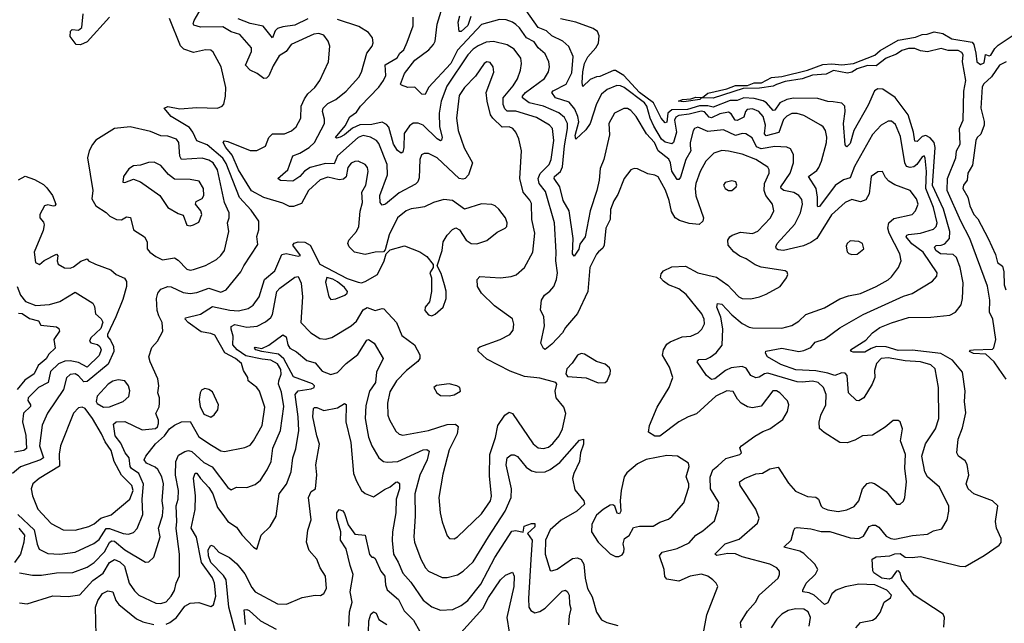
# Model space of a CAD drawing. Extents: x 1468344 to 1613994, y 525695 to 643861.
# Tile 204 of 256: x 1535711 to 1541453, y 578371 to 581890. Entities that reach past the tile are written whole.
import ezdxf

# ---------------------------------------------------------------- set-up
doc = ezdxf.new("R2010")
doc.units = 0

msp = doc.modelspace()

# ---------------------------------------------------------------- linework, layer by layer
at = {"layer": '0CON10XD'}
for points in [[(1538036.8, 580793.2), (1537995, 580787.5), (1537966, 580775), (1537913.8, 580735), (1537866.7, 580635), (1537842.3, 580547.7), (1537833.8, 580536.2), (1537785, 580534.4), (1537725, 580521.8), (1537662.9, 580535), (1537632.5, 580565), (1537625.6, 580585), (1537631.5, 580605), (1537675.2, 580654.8), (1537689.5, 580685), (1537696, 580774), (1537709.8, 580825), (1537706, 580885), (1537730.7, 580925), (1537743.1, 581005), (1537738.8, 581028.8), (1537725, 581046.5), (1537685, 581064.4), (1537665, 581063.1), (1537645, 581053.1), (1537625, 581029.2), (1537615.6, 580974.4), (1537599.8, 580960.2), (1537575, 580957.4), (1537508.1, 580971.9), (1537462.8, 580957.2), (1537394.6, 580895), (1537355, 580818.5), (1537308.3, 580801.7), (1537285, 580801.1), (1537245, 580819.6), (1537135, 580853.8), (1537062.2, 580892.2), (1536986.6, 581015), (1536950.9, 581100.9), (1536912.9, 581145), (1536897.5, 581175), (1536905, 581184), (1536925, 581180), (1537055, 581127.1), (1537095, 581126.9), (1537145, 581152.5), (1537165, 581202.9), (1537185, 581223.8), (1537256, 581224), (1537297, 581243), (1537324.4, 581265), (1537350, 581315), (1537352.5, 581385), (1537371.3, 581428.7), (1537391.5, 581458.5), (1537433.1, 581495), (1537461.9, 581535), (1537511.4, 581645), (1537520, 581735), (1537510, 581765), (1537485, 581800), (1537455, 581809.6), (1537426.2, 581805), (1537295, 581746.2), (1537265, 581705.5), (1537225, 581680), (1537189.7, 581620.3), (1537165, 581562.9), (1537151.4, 581548.6), (1537135, 581546.7), (1537097, 581577), (1537055, 581595.4), (1537027.9, 581625), (1537063.8, 581705), (1537062.5, 581725), (1536995, 581804.6), (1536945, 581819.2), (1536895, 581848.7), (1536765, 581845.9), (1536727.6, 581857.6), (1536723.6, 581865), (1536728, 581885), (1536768.9, 581955)], [(1540282.2, 580572.2), (1540165, 580543.7), (1540135, 580548.8), (1540124.4, 580555), (1540121.5, 580565), (1540128.5, 580585), (1540231.5, 580698.5), (1540263.9, 580765), (1540276.3, 580815), (1540272.6, 580842.6), (1540255.7, 580865.7), (1540225, 580881.8), (1540166.9, 580895), (1540152.3, 580905), (1540149.6, 580915), (1540204.7, 580995), (1540223.1, 581055), (1540223.8, 581103.8), (1540206.8, 581136.8), (1540185, 581146.4), (1540115, 581150.8), (1540035, 581136.7), (1540008.6, 581148.6), (1539981.9, 581201.9), (1539946, 581225), (1539925, 581227.5), (1539885, 581215.2), (1539815, 581247.1), (1539725, 581237.7), (1539665, 581264.4), (1539646, 581255), (1539638, 581242), (1539620.3, 581175), (1539621.9, 581155), (1539626.1, 581125), (1539596.8, 581075), (1539565, 580972.5), (1539555, 580958.9), (1539545, 580958.9), (1539515, 581006.5), (1539507.3, 581055), (1539496.7, 581076.7), (1539434.9, 581124.9), (1539413.7, 581175), (1539366.1, 581225), (1539305.4, 581325), (1539275, 581360.8), (1539255, 581372.9), (1539235, 581371.9), (1539180.6, 581345), (1539147.9, 581285), (1539150.8, 581219.2), (1539118.4, 581075), (1539096.9, 581023.1), (1539091.4, 580955), (1539077.2, 580895), (1539038.9, 580775), (1539008.1, 580625), (1538978.3, 580581.7), (1538972.5, 580552.5), (1538945, 580511.2), (1538935.5, 580525.5), (1538938.2, 580615), (1538915.8, 580775), (1538880, 580835), (1538862.1, 580915), (1538828.1, 580965), (1538830.3, 580975), (1538865.3, 581005), (1538877.5, 581032.5), (1538888.6, 581155), (1538906.6, 581255), (1538905.2, 581285.2), (1538889.1, 581319.1), (1538855, 581347.5), (1538765, 581385.6), (1538682.7, 581405), (1538643.7, 581433.7), (1538644.3, 581445), (1538660.8, 581465), (1538772.4, 581547.6), (1538794.7, 581585.3), (1538800.9, 581615), (1538796.4, 581645), (1538775, 581691.1), (1538735.8, 581725.8), (1538711.5, 581761.5), (1538667.1, 581785), (1538625, 581843.1), (1538605, 581861.2), (1538585, 581875.4), (1538548.5, 581888.5), (1538509.8, 581890.2), (1538405, 581861.6), (1538265, 581713), (1538225.5, 581635), (1538095.5, 581495), (1538075.3, 581454.7), (1538056.1, 581456.1), (1538015, 581495.7), (1537975, 581495.3), (1537937.5, 581507.5), (1537932.2, 581515), (1537955, 581575.6), (1538015, 581654.5), (1538098.2, 581715), (1538124.6, 581745), (1538133.9, 581765), (1538146.8, 581863.2), (1538177.7, 581965)], [(1535710.3, 578489.7), (1535755, 578485.5), (1535905, 578530.8), (1535993, 578527), (1536062.8, 578537.2), (1536138.7, 578621.3), (1536197.4, 578662.6), (1536235, 578725.3), (1536265, 578743.3), (1536295, 578730), (1536322.4, 578705), (1536349.1, 578605), (1536380.1, 578560.1), (1536406.5, 578535), (1536505, 578488.1), (1536535, 578487), (1536565, 578495.9), (1536595, 578529.1), (1536615, 578563.1), (1536623.2, 578605), (1536642.8, 578647.2), (1536643.6, 578773.6), (1536623.1, 578923.1), (1536627.7, 578965), (1536624.6, 579055.4), (1536635.4, 579095), (1536636.7, 579145), (1536620.2, 579235), (1536621, 579315), (1536637.8, 579352.2), (1536675, 579372.5), (1536695, 579377.7), (1536715, 579373.5), (1536785, 579308.8), (1536833, 579283), (1536925, 579162.5), (1536945, 579148.6), (1536975, 579164.2), (1537035, 579163.3), (1537085, 579180), (1537115, 579205.7), (1537155.4, 579265), (1537177.3, 579315), (1537188, 579392), (1537231.6, 579495), (1537251.2, 579635), (1537238.6, 579718.6), (1537221.5, 579765), (1537221.8, 579785), (1537236.4, 579823.6), (1537235, 579850), (1537215, 579883.8), (1537175.9, 579905.9), (1537125, 579910.6), (1537031, 579931), (1536978.7, 579965), (1536954, 579995), (1536957, 580045), (1536944.3, 580085), (1536945, 580102), (1536966.8, 580113.2), (1537035, 580097.4), (1537095.8, 580104.2), (1537145, 580128.8), (1537175.2, 580154.8), (1537185, 580171.4), (1537210, 580305), (1537227.9, 580325), (1537315, 580389.4), (1537335, 580392.5), (1537352.1, 580355), (1537361.1, 580275), (1537351.1, 580125), (1537409.4, 580065), (1537461.9, 580031.9), (1537495, 580026.7), (1537531.8, 580038.2), (1537644.4, 580105), (1537675, 580132.9), (1537715, 580197.7), (1537737.1, 580212.9), (1537785, 580194.5), (1537825, 580206), (1537835, 580203.6), (1537907.9, 580125), (1537939.5, 580049.5), (1538014.6, 579995), (1538045.3, 579935.3), (1538044, 579915), (1538033, 579897), (1537967.5, 579845), (1537909.5, 579785), (1537870.1, 579719.9), (1537855.4, 579655), (1537858.8, 579585), (1537866.9, 579556.9), (1537905, 579491.4), (1537924, 579474), (1537945, 579468.5), (1538095, 579494.2), (1538205, 579530), (1538251.9, 579531.9), (1538268.7, 579518.7), (1538261.8, 579475), (1538215, 579382), (1538179.1, 579240.9), (1538154.6, 579105.4), (1538163.6, 579015), (1538175, 578963.3), (1538205, 578881.2), (1538217.5, 578865), (1538245, 578864.3), (1538264, 578875), (1538405, 579008.8), (1538457.3, 579085), (1538463, 579113), (1538451.2, 579231.2), (1538452.7, 579355), (1538486.7, 579455), (1538499.5, 579525), (1538540, 579585), (1538565, 579602.5), (1538585, 579593.5), (1538705, 579416.9), (1538735, 579393.5), (1538765, 579390), (1538795, 579398.5), (1538821.1, 579418.9), (1538856.4, 579463.6), (1538877.3, 579505), (1538897.1, 579595), (1538885, 579630.6), (1538839.2, 579685), (1538833.8, 579725), (1538843.3, 579765), (1538837.5, 579775), (1538745, 579800), (1538655, 579810.9), (1538570.9, 579840.9), (1538435, 579910.5), (1538385, 579957.5), (1538385.7, 579974.3), (1538395, 579982.5), (1538513.3, 580025), (1538569.2, 580055), (1538589.4, 580080.6), (1538592.7, 580115), (1538585.3, 580145.3), (1538481, 580221), (1538403.9, 580295), (1538381.2, 580335), (1538379.2, 580375), (1538395, 580392.1), (1538515, 580384.6), (1538577.3, 580392.7), (1538606.7, 580403.3), (1538655.6, 580445), (1538704.5, 580535), (1538714.6, 580645), (1538698.6, 580725), (1538695, 580818.8), (1538687.1, 580837.1), (1538647.3, 580885), (1538627.5, 580965), (1538637.1, 581125), (1538622.1, 581195), (1538604.7, 581234.7), (1538586.3, 581256.3), (1538565, 581264.6), (1538525, 581263.5), (1538470.4, 581315), (1538457.5, 581335), (1538437.2, 581415), (1538431.2, 581465), (1538475.4, 581585), (1538473.3, 581615), (1538455, 581640.6), (1538435, 581644.4), (1538420.8, 581635), (1538370, 581560), (1538304.6, 581495), (1538275, 581448.1), (1538258.9, 581315), (1538268.2, 581245), (1538303, 581143), (1538351.8, 581055), (1538329.1, 580985), (1538308.8, 580965), (1538295, 580960.6), (1538275, 580964.4), (1538145, 581084.7), (1538095, 581109.7), (1538069.3, 581110.7), (1538055, 581101.9), (1538044.3, 581075.7), (1538041.8, 580968.2), (1538033.8, 580945), (1538018.9, 580931.1), (1537925, 580879.8), (1537845, 580814.6), (1537825, 580808.6), (1537813.9, 580823.9), (1537812.4, 580865), (1537855.3, 580985), (1537853.3, 581045), (1537805, 581167.3), (1537791.2, 581185), (1537756.1, 581206.1), (1537715, 581214.2), (1537685, 581202.3), (1537565, 581096.1), (1537545, 581050), (1537495, 581052.3), (1537405, 581028.5), (1537372.9, 581007.1), (1537344.2, 580975), (1537305, 580949.5), (1537232.8, 580952.8), (1537216.7, 580965), (1537275.3, 581014.7), (1537304.2, 581095.8), (1537345, 581111.2), (1537399.4, 581145), (1537430.8, 581175), (1537488.5, 581285), (1537489.5, 581310.5), (1537476.8, 581355), (1537480.4, 581375), (1537507.6, 581402.4), (1537555, 581425.3), (1537615, 581473.5), (1537688.2, 581555), (1537703.6, 581585), (1537734.8, 581695.2), (1537766.9, 581735), (1537773.1, 581755), (1537769.4, 581785), (1537745, 581815.8), (1537689.4, 581849.4), (1537565, 581891.9)], [(1535945, 578774.7), (1536035, 578785.9), (1536143.4, 578836.6), (1536175, 578860), (1536215, 578924.8), (1536235, 578923.3), (1536315, 578893.8), (1536345, 578890.7), (1536375, 578901.1), (1536396.5, 578923.5), (1536430.3, 579005), (1536426, 579095), (1536433.1, 579183.1), (1536405.3, 579245), (1536363, 579273), (1536354.7, 579284.7), (1536349.6, 579335), (1536325.5, 579365.5), (1536301.7, 579421.7), (1536267.5, 579465), (1536258.8, 579531.2), (1536274.8, 579545.2), (1536325, 579548.3), (1536425, 579499.8), (1536502.8, 579507.2), (1536515, 579516.2), (1536521.2, 579535), (1536520.2, 579555), (1536505.2, 579595), (1536525, 579633.8), (1536526.1, 579653.9), (1536526, 579685), (1536516.4, 579715), (1536522.8, 579755), (1536516.4, 579796.4), (1536472.1, 579895), (1536464.4, 579925), (1536481.4, 579978.6), (1536515, 580016.7), (1536546, 580075), (1536542.9, 580125), (1536522.7, 580162.7), (1536513.9, 580195), (1536508.2, 580265), (1536516.7, 580295), (1536535, 580319.6), (1536575.3, 580335.3), (1536595, 580333.1), (1536665, 580298.9), (1536705, 580293.3), (1536745, 580299.1), (1536815, 580324.3), (1536885, 580302.1), (1536915.3, 580314.7), (1537000.7, 580419.3), (1537017.8, 580455), (1537100.5, 580579.5), (1537094.5, 580625.5), (1537105.6, 580665), (1537105.6, 580715), (1537060.5, 580780.5), (1536993.1, 580853.1), (1536915, 581051.3), (1536895, 581083.6), (1536805, 581159.8), (1536744.3, 581184.3), (1536721.3, 581235), (1536701.5, 581261.5), (1536594.3, 581325), (1536553.3, 581375), (1536575, 581384), (1536645, 581370), (1536745, 581378.8), (1536865.7, 581374.3), (1536892.5, 581385), (1536901.7, 581398.3), (1536912, 581445), (1536912.5, 581495), (1536885.7, 581615), (1536840.3, 581700.3), (1536825, 581711.4), (1536795, 581714.5), (1536725, 581698.4), (1536668.1, 581718.1), (1536648.2, 581738.2), (1536585, 581896.7)], [(1536235, 581903.8), (1536105, 581761.1), (1536065, 581744), (1536040, 581745), (1536005, 581792), (1536007.3, 581822.7), (1536018, 581832), (1536055, 581828.6), (1536072.9, 581845), (1536081.8, 581925)], [(1537391.1, 581895), (1537315, 581858.8), (1537245, 581848.9), (1537215, 581838.5), (1537201.8, 581825), (1537185, 581784.4), (1537131.6, 581851.6), (1537055, 581867.2), (1536985, 581894.2)], [(1539690.8, 578275), (1539718.9, 578421.1), (1539782.5, 578585), (1539772.5, 578605), (1539752.5, 578625), (1539723.8, 578645), (1539688.3, 578658.3), (1539621.2, 578645), (1539555, 578615.9), (1539485, 578628.5), (1539473.6, 578643.6), (1539470.4, 578685), (1539442.5, 578765), (1539458.8, 578785), (1539545, 578807.2), (1539615, 578840.8), (1539655, 578885.8), (1539695, 578910.6), (1539762.4, 578967.6), (1539783.8, 579036.2), (1539788.8, 579075), (1539739.7, 579155), (1539737.3, 579222.7), (1539753.3, 579265), (1539781.7, 579288.3), (1539828.7, 579331.3), (1539910, 579355), (1539920, 579365), (1539910.8, 579395), (1539920.8, 579405), (1539997.9, 579462.1), (1540045, 579490), (1540085.4, 579504.6), (1540161.3, 579558.7), (1540188.8, 579605), (1540196, 579645), (1540187.9, 579667.9), (1540145, 579715.5), (1540124.4, 579725.6), (1540103.6, 579726.4), (1540035, 579636.5), (1539985, 579626.7), (1539955, 579632.5), (1539917.9, 579655), (1539897.2, 579677.2), (1539872.5, 579722.5), (1539835, 579726.2), (1539770, 579695), (1539657.6, 579592.4), (1539608.9, 579575), (1539555, 579545.7), (1539445, 579462.9), (1539415, 579461.7), (1539378.1, 579485), (1539383.2, 579525), (1539428, 579632), (1539497.9, 579745), (1539519.2, 579805), (1539501.4, 579865), (1539459.5, 579935), (1539465.4, 579965), (1539485, 579997.5), (1539505, 580012.9), (1539575, 580040.3), (1539625.8, 580044.2), (1539667.1, 580065), (1539689.6, 580085), (1539704, 580116), (1539702.5, 580145), (1539689.6, 580175), (1539598.3, 580288.3), (1539555, 580320.8), (1539494.8, 580344.8), (1539466, 580365), (1539449.2, 580385), (1539451.4, 580408.6), (1539466, 580425), (1539515, 580450), (1539595, 580453.5), (1539665, 580413.4), (1539775, 580389.1), (1539841.8, 580341.8), (1539865.7, 580315), (1539905, 580274.4), (1539925, 580265.5), (1539975, 580263.1), (1540025, 580274.4), (1540065, 580289.4), (1540146, 580335), (1540183.8, 580385), (1540191.2, 580405), (1540187.3, 580417.3), (1540175.6, 580425.6), (1540035, 580447.7), (1540000, 580460), (1539947.1, 580495), (1539910.8, 580510.8), (1539876.4, 580536.4), (1539841.9, 580575), (1539840.6, 580605), (1539852.9, 580625), (1539866.2, 580633.8), (1539915, 580650.6), (1539985, 580644.4), (1540015, 580656.9), (1540090.5, 580735), (1540109.1, 580775), (1540102.3, 580815), (1540062.2, 580865), (1540052.6, 580895), (1540053.9, 580935), (1540081.8, 580995), (1540082.3, 581015), (1540075, 581030), (1540005, 581075.2), (1539925, 581106.4), (1539845, 581123.3), (1539805, 581128.2), (1539758.8, 581111.2), (1539712.9, 581065), (1539679.6, 581005), (1539654.7, 580935.3), (1539651.3, 580905), (1539655, 580863.8), (1539698.1, 580735), (1539694.3, 580715), (1539673.5, 580696.5), (1539615, 580702.1), (1539558.5, 580718.5), (1539534.2, 580734.2), (1539511.7, 580771.7), (1539498.1, 580835), (1539476.5, 580896.5), (1539435, 580973.5), (1539415, 580983.5), (1539375, 580990.6), (1539315, 581020), (1539295, 581022.5), (1539275, 581014), (1539235.4, 580964.6), (1539199.1, 580870.9), (1539176, 580834), (1539156.9, 580783.1), (1539154.7, 580725), (1539130, 580675), (1539119.1, 580575), (1539111.2, 580558.8), (1539087.5, 580537.5), (1539075, 580524), (1539035.5, 580444.5), (1539024.8, 580305), (1538965, 580177.3), (1538894.8, 580095.2), (1538877.3, 580065), (1538815, 579997.5), (1538775, 579966.7), (1538765, 579973.3), (1538750.6, 580005), (1538770.9, 580105), (1538767.1, 580157.1), (1538748.2, 580198.2), (1538754.8, 580255), (1538771.5, 580285), (1538803.4, 580306.6), (1538826.2, 580333.8), (1538841.2, 580375), (1538846.9, 580415), (1538836.9, 580485), (1538839.8, 580535), (1538830.8, 580705), (1538777.9, 580887.9), (1538740.8, 580935), (1538735.6, 580965), (1538747.3, 580992.7), (1538798.2, 581045), (1538810.9, 581075), (1538825.7, 581185), (1538818.6, 581255), (1538801.8, 581275), (1538725, 581319.8), (1538605, 581356), (1538555, 581356.3), (1538540.6, 581370.6), (1538531, 581395), (1538530.2, 581435), (1538590, 581505), (1538614.1, 581545), (1538632.3, 581595), (1538638.2, 581635), (1538633.8, 581665), (1538595, 581717.3), (1538554.3, 581744.3), (1538475, 581763.8), (1538430.9, 581759.1), (1538385, 581738.1), (1538355, 581718.1), (1538324.8, 581685), (1538202.3, 581502.3), (1538169.1, 581415), (1538157.5, 581345), (1538160.4, 581265), (1538174.6, 581205.4), (1538171.7, 581188.3), (1538165, 581183.1), (1538145, 581194.6), (1538065, 581275.3), (1538035, 581287.1), (1538005, 581286.1), (1537985, 581271.8), (1537954.1, 581225.9), (1537952, 581145), (1537945, 581118), (1537935, 581112.5), (1537915, 581127.7), (1537891.1, 581165), (1537863.8, 581263.8), (1537849.9, 581279.9), (1537825, 581292.4), (1537765, 581279.3), (1537695, 581277), (1537651.8, 581258.2), (1537605, 581218.4), (1537580, 581205), (1537558.8, 581198.8), (1537553.6, 581203.6), (1537608.7, 581271.3), (1537636.7, 581323.3), (1537675, 581351.8), (1537698.7, 581385), (1537805, 581496.6), (1537831.9, 581535), (1537846.7, 581565), (1537843, 581627), (1537912.7, 581667.3), (1537928.9, 581695), (1537950.5, 581715), (1537970.7, 581759.3), (1538005.4, 581855), (1538005.5, 581905)], [(1538341.7, 581908.3), (1538325, 581855.3), (1538285, 581821.1), (1538275, 581821.2), (1538268.9, 581875), (1538277.9, 581912.1)], [(1540150.1, 579880.1), (1540072, 579925), (1540060, 579945), (1540063.1, 579956.9), (1540155, 579975.2), (1540255, 579955.3), (1540285, 579961.2), (1540325, 579979.1), (1540349.5, 580010.5), (1540405, 580028), (1540495, 580093.8), (1540629.5, 580170.5), (1540865, 580278.2), (1540915, 580293.5), (1541034, 580365), (1541058.8, 580395), (1541061.2, 580415), (1540980, 580535), (1540913.8, 580583.8), (1540881.6, 580625), (1540885.3, 580634.7), (1540895, 580638.6), (1540964.8, 580645.2), (1541041, 580669), (1541055.7, 580684.3), (1541061.2, 580705), (1541040.3, 580795), (1540995.8, 580905), (1540999.4, 581005), (1540991.8, 581081.8), (1540985, 581095.8), (1540975, 581090.6), (1540943.5, 581046.5), (1540925, 581032.4), (1540905, 581027.6), (1540882.5, 581035), (1540873.1, 581055), (1540848.8, 581208.8), (1540818.5, 581278.5), (1540795, 581299.4), (1540775, 581298.1), (1540735, 581274.4), (1540685, 581220), (1540578.8, 581035), (1540555, 580968.5), (1540515, 580957.3), (1540466.6, 580923.4), (1540375, 580801.5), (1540365, 580800), (1540363.3, 580805), (1540364.4, 580855), (1540356.8, 580906.8), (1540310.9, 580975), (1540359.6, 581010.4), (1540372.4, 581027.6), (1540388, 581065), (1540415.4, 581175), (1540418.2, 581205), (1540410.6, 581245), (1540397.5, 581265), (1540382.5, 581275), (1540285, 581331.6), (1540245, 581343.3), (1540215, 581343.3), (1540185, 581328.4), (1540165, 581307.8), (1540138, 581232), (1540065, 581212.6), (1540054.8, 581224.8), (1540060.3, 581275), (1540046.5, 581325), (1540021.1, 581355), (1539985, 581369.5), (1539954.5, 581365.5), (1539944.8, 581355), (1539935, 581322), (1539895, 581302), (1539883.7, 581303.7), (1539861, 581341), (1539845, 581351.7), (1539795, 581342), (1539745, 581317.1), (1539732.5, 581322.5), (1539705, 581352), (1539685, 581357.4), (1539615, 581339.5), (1539555, 581332.3), (1539538.1, 581321.9), (1539529.7, 581305), (1539541.5, 581235), (1539524.6, 581175), (1539514.1, 581165.9), (1539475, 581176.9), (1539455, 581193), (1539409.4, 581269.4), (1539387.1, 581315), (1539367.8, 581385), (1539355, 581404.4), (1539235.6, 581495.6), (1539215, 581504.8), (1539194.4, 581505.6), (1539137.9, 581482.1), (1539105, 581455.6), (1539075, 581398.6), (1539038.6, 581285), (1539012.2, 581247.8), (1538955, 581193.3), (1538951.2, 581215), (1538971.2, 581295), (1538965.6, 581325.6), (1538947.8, 581367.8), (1538915, 581408.9), (1538835.5, 581435), (1538815.5, 581465), (1538822.2, 581475), (1538897.2, 581515), (1538930.7, 581579.3), (1538939.1, 581675), (1538913.8, 581733.8), (1538878.6, 581765), (1538815.5, 581795.5), (1538783.8, 581825), (1538735, 581845.3), (1538665, 581944.1)], [(1541099.6, 578349.6), (1541103.8, 578405), (1541097.6, 578425), (1540926.9, 578535), (1540856.4, 578625), (1540846.7, 578665), (1540837.1, 578677.1), (1540824.9, 578675.1), (1540795.6, 578635), (1540781.7, 578628.3), (1540739.6, 578635), (1540693.3, 578665), (1540686.4, 578676.4), (1540683.5, 578745), (1540705, 578759.2), (1540785, 578764), (1540815, 578776.2), (1540845, 578778.8), (1540875, 578756), (1540916, 578754), (1540965, 578760.7), (1541193.9, 578703.9), (1541225, 578701.5), (1541335, 578765.7), (1541422.6, 578827.4), (1541435, 578842.5), (1541434.3, 578865), (1541408.2, 578925), (1541402.1, 578965), (1541415, 579056.2), (1541384.2, 579085), (1541275, 579125.3), (1541242.5, 579155), (1541231.4, 579185), (1541245.4, 579235), (1541236.7, 579296.7), (1541225, 579318.5), (1541185.8, 579345), (1541175.6, 579365), (1541183.3, 579445), (1541210, 579510), (1541228, 579598), (1541221.8, 579665), (1541225.4, 579725.4), (1541209.6, 579835), (1541150.7, 579905), (1541084, 579944), (1540915, 579963.4), (1540835, 579961.4), (1540763.3, 579983.3), (1540708.1, 579985), (1540676, 579974), (1540639.1, 579950.9), (1540572.4, 579952.4), (1540562, 579955), (1540557.1, 579965), (1540645, 580021.3), (1540684.8, 580065.2), (1540728.1, 580095), (1540795, 580123.3), (1540895, 580154.7), (1541025, 580155.3), (1541135, 580167.8), (1541168, 580185), (1541201.7, 580228.3), (1541209.6, 580265), (1541213.9, 580356.1), (1541196.3, 580446.3), (1541175, 580502.7), (1541155, 580521.9), (1541081.5, 580525), (1541053.9, 580545), (1541045.5, 580564.5), (1541055, 580573.9), (1541084.8, 580574.8), (1541107.1, 580582.9), (1541133.1, 580615), (1541134.9, 580655), (1541097.8, 580785), (1541035, 580922.9), (1541049.8, 581145), (1541043.9, 581173.9), (1541021.4, 581201.4), (1540995, 581214.8), (1540975, 581208.5), (1540945, 581180.8), (1540931, 581181), (1540923.7, 581235), (1540891.9, 581335), (1540817.3, 581437.3), (1540745, 581484.2), (1540715, 581486.7), (1540696.2, 581475), (1540658.7, 581391.3), (1540576.4, 581243.6), (1540555, 581167.5), (1540535, 581148), (1540525, 581160), (1540514.9, 581285), (1540524.4, 581354.4), (1540522.5, 581385), (1540505, 581402.9), (1540455, 581410.6), (1540425, 581412.5), (1540365, 581431.1), (1540223.3, 581433.3), (1540185, 581424.4), (1540145, 581406.2), (1540115, 581363.2), (1540105, 581360.4), (1540067.1, 581405), (1540047.5, 581417.5), (1539995, 581430), (1539935, 581434.4), (1539895, 581418.3), (1539855, 581419.6), (1539755, 581379.2), (1539725, 581388), (1539675, 581387.5), (1539605, 581366.4), (1539515, 581364.5), (1539490.9, 581345), (1539485, 581293.3), (1539475, 581288.5), (1539451.2, 581315), (1539407.3, 581405), (1539324.9, 581465), (1539235, 581565.4), (1539185, 581593.8), (1539175, 581593.4), (1539095, 581559), (1539075, 581556.8), (1539038.8, 581541.2), (1538995, 581500), (1538991.9, 581521.9), (1538994.9, 581585.1), (1539004.8, 581635), (1539025, 581674), (1539071.2, 581725), (1539086, 581754), (1539090, 581795), (1539080.9, 581820.9), (1539055, 581837.7), (1538955, 581876.2), (1538865, 581895.5)], [(1541465, 579794.8), (1541422.4, 579852.4), (1541395, 579895.3), (1541345, 579940), (1541273.9, 579943.9), (1541250, 579955), (1541256.7, 579963.3), (1541274.5, 579965.5), (1541385, 579969.7), (1541392.3, 579977.7), (1541403.3, 580025), (1541386, 580145), (1541366.6, 580185), (1541369, 580255), (1541356.1, 580336.1), (1541252.9, 580615), (1541199.9, 580715), (1541120.1, 580895), (1541122.3, 580965), (1541169.7, 581085), (1541174.9, 581125.1), (1541195.1, 581165), (1541192.4, 581255), (1541212.7, 581305), (1541216.4, 581473.6), (1541228.6, 581535), (1541209.6, 581645), (1541213.5, 581685), (1541205, 581699.2), (1541185, 581710), (1541125, 581711.1), (1541085, 581721.9), (1541005, 581703.1), (1540965, 581709.1), (1540932.3, 581722.3), (1540895, 581722.5), (1540855, 581710.5), (1540825, 581689.1), (1540764.8, 581665.2), (1540705, 581620.8), (1540655, 581622), (1540595, 581602.6), (1540565, 581583.9), (1540538.7, 581578.7), (1540456.7, 581593.3), (1540415, 581571.6), (1540334.3, 581565.7), (1540275, 581545.2), (1540175, 581530.3), (1540125, 581511.6), (1540105, 581501.6), (1540025, 581491.1), (1539931.2, 581488.8), (1539755, 581432.7), (1539686.4, 581433.6), (1539676.7, 581425), (1539585, 581410.6), (1539552.5, 581415), (1539577.5, 581425), (1539625, 581427.8), (1539655, 581438.2), (1539692.9, 581437.1), (1539725, 581462.1), (1539835, 581486.2), (1539885, 581505.7), (1539955, 581507.2), (1539995, 581521.1), (1540037.9, 581522.1), (1540096.5, 581553.5), (1540155, 581558.1), (1540305.2, 581594.8), (1540395, 581628.6), (1540447.9, 581632.1), (1540505, 581625.9), (1540574.3, 581634.3), (1540697.2, 581682.8), (1540729.5, 581710.5), (1540835, 581770.6), (1540935, 581788), (1540975, 581804.2), (1541003.9, 581806.1), (1541045, 581820), (1541095, 581809.5), (1541147.7, 581777.7), (1541265, 581759.2), (1541274.6, 581744.6), (1541287.9, 581695), (1541293, 581645), (1541315, 581628.1), (1541335, 581639.1), (1541343.8, 581686.2), (1541365, 581678.9), (1541375, 581682.3), (1541398.1, 581721.9), (1541418.2, 581741.8), (1541505, 581799)], [(1541464.8, 581645.2), (1541425.8, 581625), (1541377.6, 581557.6), (1541333.7, 581516.3), (1541325, 581499.4), (1541317, 581375), (1541336, 581296), (1541335.8, 581274.2), (1541317.2, 581222.8), (1541295, 581203.2), (1541286.5, 581185), (1541268.1, 581041.9), (1541240.7, 580995), (1541235.9, 580954.1), (1541215, 580924.5), (1541211.2, 580905), (1541240.9, 580855), (1541251.5, 580805), (1541274.8, 580755), (1541298.2, 580728.2), (1541359.4, 580615), (1541401.2, 580521.2), (1541413.5, 580475), (1541442.8, 580452.8), (1541449.9, 580419.9), (1541452.4, 580345), (1541462.1, 580315)], [(1536705, 580430.4), (1536725, 580432.9), (1536795, 580457.5), (1536858.7, 580491.3), (1536885, 580514.5), (1536905.4, 580545), (1536931.2, 580655), (1536924, 580705), (1536933.5, 580735), (1536933.1, 580765), (1536904.7, 580825), (1536864.8, 581014.8), (1536839.8, 581055), (1536815, 581071.9), (1536775, 581081.9), (1536655.3, 581075.3), (1536644.3, 581095), (1536639.6, 581175), (1536625, 581192.7), (1536575, 581211.8), (1536535, 581213.9), (1536475, 581238.2), (1536355, 581265.7), (1536265, 581255.8), (1536155, 581186.9), (1536135, 581162.9), (1536116.7, 581125), (1536107.5, 581085), (1536137.1, 580895), (1536132.9, 580845), (1536155, 580805.4), (1536215, 580766.5), (1536237.3, 580745), (1536275, 580725.2), (1536305, 580723.5), (1536335, 580741.1), (1536357.3, 580737.3), (1536375.6, 580665.6), (1536440, 580625), (1536454.4, 580595), (1536455, 580554.2), (1536470, 580535), (1536505, 580508.6), (1536545, 580489.4), (1536615, 580501.5), (1536635, 580488.5), (1536685, 580436.4), (1536705, 580430.4)], [(1536705, 580688.9), (1536725, 580694.3), (1536755, 580710), (1536773.1, 580755), (1536766.7, 580775), (1536735.7, 580815), (1536740.5, 580829.5), (1536775, 580847.8), (1536784.6, 580865), (1536783.8, 580905), (1536758.1, 580948.1), (1536705, 580957.9), (1536615, 580959.6), (1536578.5, 580988.5), (1536535, 581039.4), (1536495, 581058.5), (1536461.7, 581058.3), (1536415, 581041.4), (1536375, 581037.7), (1536348.5, 581021.5), (1536316.7, 580975), (1536313.6, 580943.6), (1536325, 580941.5), (1536375, 580960), (1536415, 580945.7), (1536528.8, 580865), (1536575.5, 580795.5), (1536635, 580760.8), (1536665, 580751.2), (1536685, 580692.9), (1536705, 580688.9)], [(1535704.2, 580955.8), (1535742.5, 580977.5), (1535797.9, 580957.9), (1535849.6, 580929.6), (1535870.2, 580910.2), (1535902.5, 580865), (1535922, 580815), (1535916.7, 580805), (1535907.3, 580802.7), (1535875, 580810), (1535856.1, 580803.9), (1535828.8, 580755), (1535828.5, 580735), (1535850, 580710), (1535854.6, 580694.6), (1535848, 580662), (1535795.6, 580535), (1535802.5, 580475), (1535826.4, 580463.6), (1535854, 580486), (1535925, 580522.5), (1535933, 580513), (1535930, 580485), (1535936.2, 580465), (1535973, 580443), (1536005, 580442), (1536025, 580450), (1536067.3, 580482.7), (1536105, 580496.7), (1536113.3, 580485), (1536152.5, 580465), (1536242.2, 580432.2), (1536274, 580405), (1536323, 580383), (1536334, 580364), (1536334.3, 580335), (1536312, 580258), (1536272.8, 580157.2), (1536223.5, 580055), (1536223.7, 580043.7), (1536241.3, 580021.3), (1536257.6, 579985), (1536259.6, 579955), (1536227.4, 579882.6), (1536105, 579781.3), (1536085, 579778.3), (1536055, 579813.6), (1536035, 579824.7), (1536005, 579820.7), (1535985, 579803.1), (1535966.1, 579733.9), (1535873.8, 579596.2), (1535843.2, 579526.8), (1535826.1, 579405), (1535849.6, 579335), (1535833.1, 579325), (1535715, 579283.8), (1535668.9, 579245)], [(1539918.6, 578345), (1539915.7, 578375), (1539955, 578441.4), (1540002.3, 578495), (1540024.6, 578535), (1540134.3, 578635), (1540142.9, 578655), (1540142.5, 578675), (1540125.8, 578695), (1540086.2, 578716.2), (1539925, 578758.5), (1539885, 578775.2), (1539841.5, 578778.5), (1539776.7, 578766.7), (1539764.3, 578775), (1539824.8, 578835.2), (1539907.4, 578862.6), (1540014.7, 578955.3), (1540022.9, 578985), (1540005, 579035.8), (1539913.3, 579175), (1539908, 579195), (1539938.8, 579215), (1540005, 579242.3), (1540044, 579246), (1540085, 579272.2), (1540135, 579282), (1540195, 579188), (1540235, 579142), (1540305, 579111.2), (1540355, 579106.9), (1540370.4, 579095), (1540384.4, 579055), (1540395.7, 579045), (1540423.6, 579033.6), (1540485, 579023.4), (1540535, 579032.3), (1540577.4, 579052.6), (1540604.2, 579085.8), (1540626.5, 579155), (1540654, 579186), (1540675, 579192.2), (1540696.9, 579186.9), (1540765, 579140), (1540823.8, 579065), (1540845, 579066), (1540865, 579084), (1540873.1, 579105), (1540883.5, 579195), (1540872.4, 579275), (1540877.6, 579355), (1540847.1, 579435), (1540859.4, 579505), (1540845.8, 579545), (1540835, 579553.8), (1540805, 579553.3), (1540758.8, 579515), (1540685, 579468.5), (1540626.4, 579463.6), (1540582.1, 579437.9), (1540537.1, 579422.9), (1540495, 579425.9), (1540402.8, 579482.8), (1540375, 579506.7), (1540373.7, 579543.7), (1540383.9, 579585), (1540412.7, 579645), (1540413.9, 579705), (1540399.6, 579745), (1540367.3, 579775), (1540335, 579782.5), (1540275, 579776), (1540245, 579778.9), (1540075, 579829.6), (1540055, 579825.7), (1540024.5, 579805.5), (1540005, 579802.5), (1539975.7, 579815.7), (1539947.6, 579857.6), (1539925, 579868.4), (1539860.2, 579859.8), (1539827.3, 579845), (1539765, 579795.7), (1539745, 579792.7), (1539715.9, 579815), (1539661.2, 579895), (1539671.2, 579908.8), (1539715, 579911.8), (1539738.3, 579921.7), (1539772.4, 579947.6), (1539807.7, 579992.3), (1539812, 580088), (1539800.9, 580155), (1539777.1, 580215), (1539781.2, 580235), (1539805, 580232.5), (1539865, 580168.6), (1539925, 580118.7), (1539965, 580098.5), (1539985, 580093.3), (1540155, 580090.8), (1540215, 580106.9), (1540255, 580133.1), (1540295, 580170.9), (1540405, 580210.5), (1540495, 580262.1), (1540545, 580279.6), (1540615, 580293.6), (1540705, 580335.5), (1540775, 580373.1), (1540795, 580390.4), (1540835.4, 580445), (1540852.5, 580485), (1540844.6, 580525), (1540781, 580645), (1540774.7, 580675), (1540780.3, 580705), (1540808.8, 580731.2), (1540915.7, 580755), (1540935.6, 580775), (1540951.2, 580815), (1540941.5, 580845), (1540905, 580894.4), (1540815, 580927.7), (1540779.3, 580949.3), (1540759.8, 580969.8), (1540742.5, 581005), (1540715, 581002.5), (1540676.7, 580975), (1540664.6, 580875), (1540645, 580839.4), (1540615, 580828.8), (1540565, 580840.9), (1540525, 580823.5), (1540445, 580752.7), (1540360, 580615), (1540325, 580590.5), (1540282.2, 580572.2)], [(1539865, 580894), (1539890, 580915), (1539893.3, 580925), (1539886.7, 580945), (1539865, 580951.2), (1539825, 580941.2), (1539816.2, 580925), (1539825, 580906.7), (1539844.2, 580894.2), (1539865, 580894)], [(1535710, 578665), (1535785, 578651.1), (1535838, 578652), (1535925, 578665.3), (1536021.9, 578668.1), (1536105, 578699.2), (1536145, 578725.3), (1536205, 578787), (1536235, 578842.4), (1536247.1, 578852.9), (1536265, 578850.4), (1536325, 578800), (1536445, 578728), (1536465, 578730), (1536493.5, 578756.5), (1536529.7, 578875), (1536520, 578925), (1536545, 578997.5), (1536547.7, 579045), (1536542.7, 579085), (1536549, 579185), (1536539.7, 579225), (1536517, 579267), (1536501.2, 579281.2), (1536450.6, 579305), (1536438, 579325), (1536446.2, 579345), (1536502.6, 579417.4), (1536556.1, 579463.9), (1536585, 579504.2), (1536615, 579527.1), (1536654.4, 579545.6), (1536705, 579547.1), (1536755, 579458.2), (1536830.3, 579410.3), (1536885, 579377.3), (1536905, 579371.8), (1537025, 579396.7), (1537055, 579410), (1537075, 579434), (1537125.8, 579525), (1537141.1, 579631.1), (1537109.1, 579725), (1537094.8, 579745), (1537043.6, 579785), (1537041.5, 579805), (1537017.3, 579845), (1537003.8, 579885), (1536969.3, 579915), (1536908.5, 579948.5), (1536850, 580050), (1536825, 580061.4), (1536770.5, 580070.5), (1536692.9, 580125), (1536675.7, 580145), (1536677.3, 580152.7), (1536765, 580173.3), (1536835, 580218.9), (1536936.9, 580196.9), (1536987.9, 580192.1), (1537043.4, 580206.6), (1537073.3, 580226.7), (1537107.6, 580275), (1537139.7, 580375), (1537199.3, 580425), (1537239.2, 580520.8), (1537265, 580527.8), (1537335, 580511.8), (1537348, 580515), (1537303.6, 580575), (1537311.9, 580588.1), (1537335, 580595.4), (1537375, 580593.6), (1537404.3, 580575), (1537462.5, 580465), (1537621.4, 580381.4), (1537685, 580359.4), (1537705, 580356.9), (1537725, 580363.2), (1537797.5, 580405), (1537836, 580485), (1537847.5, 580525), (1537871.2, 580548.8), (1537955, 580570.8), (1538045, 580536.2), (1538085, 580510), (1538123, 580463), (1538122.5, 580445), (1538104, 580415), (1538112, 580385), (1538112, 580305), (1538101.2, 580245), (1538076.2, 580215), (1538074, 580195), (1538095, 580170), (1538115, 580163.8), (1538135, 580173.3), (1538180, 580215), (1538198.8, 580265), (1538197.7, 580307.7), (1538188.8, 580345), (1538169.5, 580409.5), (1538146.7, 580455), (1538175.7, 580545), (1538181.2, 580595), (1538205, 580633.3), (1538235, 580666.7), (1538255, 580676.7), (1538275.8, 580665.8), (1538315, 580604.3), (1538345, 580585.6), (1538377.4, 580582.6), (1538435, 580603.1), (1538495, 580652), (1538543.3, 580675), (1538551.2, 580685), (1538553.8, 580705), (1538544.2, 580735), (1538505, 580786), (1538485, 580804.2), (1538465, 580812), (1538405, 580816), (1538305, 580786), (1538235, 580835.6), (1538185, 580842.5), (1538125, 580824.3), (1538071.3, 580798.7), (1538036.8, 580793.2)], [(1540565, 580521.2), (1540595, 580524), (1540633.3, 580555), (1540626, 580585), (1540605, 580597.5), (1540555, 580600), (1540537.5, 580585), (1540530.7, 580569.3), (1540536.4, 580536.4), (1540546.4, 580526.4), (1540565, 580521.2)], [(1537525, 580258.8), (1537555, 580263.1), (1537607.5, 580285), (1537620.6, 580295), (1537622.7, 580305), (1537605, 580329.3), (1537565, 580360.9), (1537537.1, 580377.1), (1537503, 580387), (1537495, 580360), (1537513.4, 580273.4), (1537525, 580258.8)], [(1535697.2, 580335), (1535715, 580283.2), (1535745, 580247.7), (1535805, 580224.4), (1535885, 580229.1), (1535945, 580247.1), (1536035, 580302.3), (1536138.1, 580238.1), (1536147.6, 580217.6), (1536154, 580175), (1536186.8, 580146.8), (1536196.3, 580126.3), (1536185, 580090.5), (1536127, 580035), (1536118, 580015), (1536127, 580007), (1536165, 579996.6), (1536179.3, 579985), (1536186.7, 579965), (1536175, 579931.6), (1536105, 579864.4), (1536055, 579892.1), (1536005, 579900.5), (1535975, 579898.7), (1535936.7, 579883.3), (1535891.6, 579838.4), (1535876.8, 579775), (1535820, 579745), (1535760.3, 579685), (1535759.6, 579669.6), (1535775.2, 579645.2), (1535773.4, 579635), (1535734.4, 579595.6), (1535728.2, 579545), (1535746.1, 579466.1), (1535750.6, 579389.4), (1535735, 579379), (1535680.8, 579369.2)], [(1535705, 580179.4), (1535725, 580176.4), (1535768.9, 580148.9), (1535820, 580135), (1535835, 580110), (1535925, 580099.4), (1535940, 580090), (1535942.5, 580075), (1535910.8, 580025), (1535918.1, 579975), (1535880.3, 579939.7), (1535865, 579913.3), (1535818.6, 579875), (1535795.3, 579825), (1535741.9, 579788.1), (1535696.6, 579733.4)], [(1537252.3, 579912.3), (1537220.6, 579940.6), (1537124, 579955), (1537088.8, 579965), (1537080.8, 579975), (1537085, 579981.2), (1537124.1, 579974.1), (1537165, 579992.5), (1537245, 580053.1), (1537265, 580040.8), (1537274.2, 579994.2), (1537287.5, 579975), (1537325, 579954), (1537385, 579904), (1537435, 579888.8), (1537475, 579840.5), (1537525, 579821.8), (1537565, 579832.5), (1537614.5, 579885), (1537682.7, 579937.3), (1537735, 580022), (1537745, 580026), (1537778, 580005), (1537830, 579915), (1537792.2, 579835), (1537786.4, 579775), (1537752.1, 579725), (1537728.9, 579641.1), (1537726.2, 579565), (1537738.3, 579498.3), (1537745, 579456), (1537765, 579405.6), (1537805.7, 579335), (1537833.3, 579315), (1537855, 579310.9), (1537916.2, 579315), (1538065, 579382.3), (1538085, 579384.1), (1538098.9, 579375), (1538088.3, 579325), (1538044.3, 579235), (1538015.9, 579125), (1538018.4, 578995), (1538009.1, 578875), (1538014, 578844), (1538050.4, 578745), (1538077.1, 578695), (1538095, 578675.5), (1538175, 578638.2), (1538205, 578638.2), (1538265, 578654.5), (1538296.7, 578675), (1538355, 578728.9), (1538445, 578874.5), (1538542.6, 579025), (1538577.7, 579105), (1538579.8, 579155), (1538548.7, 579295), (1538554.4, 579335.6), (1538576.7, 579353.3), (1538595, 579353.6), (1538614, 579344), (1538665, 579282), (1538695, 579259.2), (1538725, 579252.1), (1538775, 579253.6), (1538805, 579267.1), (1538861, 579309), (1538975, 579438.9), (1538998.8, 579445), (1538998.9, 579415), (1538981.2, 579365), (1538976.5, 579315), (1538941.9, 579245), (1538934.7, 579215), (1538948.3, 579148.3), (1539000.8, 579085), (1539004.4, 579065), (1538960.4, 579025), (1538868, 578972), (1538805, 578916.2), (1538778.4, 578855), (1538775.3, 578775), (1538805, 578679.2), (1538815, 578676.7), (1538845, 578687.7), (1538935, 578748), (1538965, 578753.1), (1538985, 578743.6), (1539001.2, 578715), (1539008.2, 578635), (1539022.8, 578575), (1539048.8, 578525), (1539075, 578436.2), (1539105, 578391.4), (1539135, 578375.6), (1539199.1, 578359.1)], [(1539085, 579773.8), (1539125, 579774), (1539138, 579785), (1539153.8, 579825), (1539156.7, 579845), (1539150.7, 579860.7), (1539125, 579882.5), (1539075, 579898), (1539005, 579940), (1538985, 579944), (1538965, 579934), (1538933.1, 579886.9), (1538901.2, 579855), (1538896.7, 579825), (1538905, 579810), (1539015, 579802.5), (1539085, 579773.8)], [(1536565, 578367), (1536586.1, 578375), (1536625.2, 578404.8), (1536675, 578471.5), (1536705, 578487.9), (1536755, 578492.3), (1536825, 578469.4), (1536841.7, 578478.3), (1536855, 578530), (1536848.1, 578605), (1536835, 578635.9), (1536771, 578725), (1536743.1, 578873.1), (1536710.6, 578925), (1536735.5, 579035.5), (1536737, 579115), (1536725, 579217.5), (1536734.2, 579245.8), (1536745, 579246.4), (1536764.8, 579214.8), (1536815, 579163.5), (1536837.4, 579125), (1536865, 579047.1), (1536895, 579006), (1536924.3, 578965), (1536975, 578931.9), (1537007.1, 578887.1), (1537075, 578814.3), (1537095, 578803.3), (1537119.4, 578885), (1537172.2, 578935), (1537206.9, 578995), (1537223.6, 579125), (1537267.5, 579182.5), (1537293.9, 579255), (1537304, 579336), (1537322, 579388), (1537339.4, 579495), (1537335.6, 579575.6), (1537317.4, 579705), (1537335, 579727), (1537411.5, 579738.5), (1537428.1, 579745), (1537430.6, 579755), (1537418.1, 579768.1), (1537308.7, 579808.7), (1537252.3, 579912.3)], [(1540586.7, 578345), (1540615, 578376.7), (1540685, 578390), (1540705, 578403.8), (1540729.2, 578435), (1540752, 578495), (1540789.5, 578520.5), (1540796, 578535), (1540767.5, 578565), (1540697.5, 578595), (1540605, 578599.8), (1540525, 578583.7), (1540473.5, 578565), (1540448, 578542), (1540425, 578490.8), (1540405, 578480), (1540344.4, 578534.4), (1540315, 578548.2), (1540279.2, 578555), (1540278.6, 578565), (1540298.2, 578605), (1540352.6, 578657.4), (1540365.4, 578685), (1540348.8, 578715), (1540285, 578777.3), (1540261.1, 578791.1), (1540167.5, 578815), (1540210.8, 578855), (1540226.7, 578915), (1540232.5, 578925), (1540245, 578930), (1540325, 578921.5), (1540385, 578907.1), (1540435, 578905.4), (1540555, 578869.6), (1540605, 578865.5), (1540631.7, 578878.3), (1540665.3, 578934.7), (1540685, 578943.6), (1540702.8, 578942.8), (1540721.7, 578931.7), (1540765, 578879.6), (1540792, 578865), (1540815, 578862), (1540917.1, 578882.9), (1541005, 578890), (1541040.7, 578909.3), (1541088.8, 578921.2), (1541120, 578975), (1541130.6, 579025), (1541130, 579055), (1541074.4, 579165), (1541005.4, 579225), (1540988.8, 579255), (1540972.6, 579345), (1540993.4, 579416.6), (1541052, 579505), (1541072.3, 579565), (1541068.8, 579745), (1541049.5, 579855), (1541025, 579878.9), (1540965, 579895.6), (1540875, 579901.7), (1540775, 579918.8), (1540735, 579914.1), (1540708.4, 579885), (1540696.9, 579845), (1540697.6, 579805), (1540682.3, 579765), (1540634.6, 579685.4), (1540605, 579667.5), (1540590.9, 579670.9), (1540545, 579714.2), (1540537.1, 579815), (1540525, 579829.5), (1540505, 579831.1), (1540465, 579815.8), (1540425, 579830), (1540355, 579842.1), (1540238.3, 579848.3), (1540150.1, 579880.1)], [(1536200.9, 579630.9), (1536235, 579633.8), (1536313.8, 579665), (1536347, 579693), (1536354.1, 579725.9), (1536345.4, 579755.4), (1536325, 579784.2), (1536285, 579790.9), (1536255, 579783.6), (1536227.8, 579765), (1536164, 579695), (1536156.7, 579665), (1536162.5, 579652.5), (1536200.9, 579630.9)], [(1538216.7, 579696.7), (1538245, 579704), (1538282.5, 579725), (1538277.5, 579745), (1538260, 579755), (1538216.4, 579766.4), (1538141.7, 579758.3), (1538126.7, 579745), (1538144.2, 579714.2), (1538165, 579698.8), (1538216.7, 579696.7)], [(1536825, 579573.8), (1536845, 579586.7), (1536867.5, 579615), (1536870, 579645), (1536835, 579720), (1536815, 579733.3), (1536790.7, 579739.3), (1536770.7, 579729.3), (1536763.3, 579715), (1536758.8, 579675), (1536764.2, 579635), (1536785, 579591.2), (1536825, 579573.8)], [(1536970.9, 578310.9), (1536930.4, 578465), (1536914.5, 578625), (1536900.2, 578650.2), (1536825.1, 578725.1), (1536812.2, 578765), (1536811, 578799), (1536825, 578826.9), (1536841.7, 578821.7), (1536873.1, 578785), (1536935, 578754.6), (1536977.6, 578717.6), (1537025, 578659.2), (1537065, 578580), (1537085, 578555.3), (1537215, 578485.6), (1537267.6, 578482.4), (1537358.3, 578521.7), (1537434.5, 578535.5), (1537465, 578533.1), (1537485, 578544.2), (1537500.6, 578575), (1537494.5, 578645), (1537462.7, 578695), (1537443.8, 578745), (1537398.9, 578795), (1537384.2, 578845), (1537392, 578915), (1537411.5, 578975), (1537395.6, 579105), (1537410.8, 579139.2), (1537435.6, 579155), (1537443.7, 579236.3), (1537439.2, 579295), (1537460, 579415), (1537443.4, 579465), (1537421.5, 579575), (1537425, 579622.5), (1537430.5, 579629.5), (1537445, 579630), (1537485, 579610.8), (1537565, 579627.1), (1537605, 579652.5), (1537615, 579647.5), (1537612.9, 579545), (1537643.3, 579425), (1537658.8, 579245), (1537675, 579200), (1537704.7, 579144.7), (1537725, 579128), (1537775, 579109.4), (1537838.2, 579151.8), (1537872.7, 579167.3), (1537905, 579193.3), (1537915, 579196.7), (1537925.3, 579185.3), (1537925.8, 579155), (1537906.3, 579095), (1537905.3, 579015), (1537885.7, 578904.3), (1537883.6, 578853.6), (1537891.1, 578775), (1537918.2, 578728.2), (1537945, 578663.1), (1537991.9, 578611.9), (1538065, 578506.5), (1538115, 578467.5), (1538165, 578448.2), (1538237.4, 578452.6), (1538285, 578475.4), (1538325.4, 578505), (1538400.1, 578599.9), (1538481.2, 578755), (1538580.9, 578909.1), (1538605, 578911.7), (1538647.7, 578902.3), (1538653, 578937), (1538695, 578953.2), (1538715, 578953.3), (1538716.2, 578933.8), (1538672.5, 578895), (1538699.2, 578855), (1538692.7, 578742.7), (1538679.3, 578515), (1538681.2, 578465), (1538691.4, 578445), (1538715, 578431.9), (1538745, 578440.6), (1538775, 578460), (1538875, 578558.5), (1538895, 578563.5), (1538906.2, 578555), (1538915.4, 578535), (1538917.2, 578485), (1538925.7, 578455), (1538915.2, 578414.8), (1538911.3, 578361.3)], [(1536035, 578913.2), (1536115, 578934.7), (1536145, 578950.3), (1536185, 578984.8), (1536245.6, 579004.4), (1536353.6, 579095), (1536373.5, 579145), (1536364.5, 579175), (1536305.2, 579235.2), (1536262.9, 579315), (1536245, 579378.8), (1536209.4, 579429.4), (1536189.2, 579475), (1536135, 579565.8), (1536093.9, 579623.9), (1536075, 579631.2), (1536055, 579627.1), (1536025, 579596), (1535948.9, 579405), (1535942.1, 579357.9), (1535942.7, 579287.3), (1535824.3, 579215.7), (1535787.5, 579185), (1535777.5, 579155), (1535786.6, 579113.4), (1535816.4, 579036.4), (1535895, 578953.6), (1535965, 578916.4), (1536035, 578913.2)], [(1539205, 578761.2), (1539225, 578771.2), (1539234.4, 578785.6), (1539237, 578807), (1539230.8, 578835), (1539237.5, 578865), (1539265, 578882.5), (1539291.3, 578928.7), (1539325, 578938.1), (1539405, 578936.5), (1539445, 578961.5), (1539495, 578978.9), (1539515, 578992.9), (1539585, 579074.2), (1539613.1, 579165), (1539612.5, 579185), (1539598.3, 579225), (1539614.6, 579285), (1539611.5, 579305), (1539547.5, 579345), (1539485, 579349.5), (1539365, 579325.9), (1539315, 579300.9), (1539252.2, 579247.8), (1539236.5, 579225), (1539218.5, 579145), (1539212.5, 579085), (1539216.2, 579025), (1539210, 579010), (1539195, 579013.3), (1539182.5, 579055), (1539171.2, 579061.2), (1539155, 579059.4), (1539113.5, 579035), (1539075, 579002.2), (1539048.3, 578948.3), (1539045.6, 578905), (1539085, 578844.6), (1539155, 578776.7), (1539185, 578761.2), (1539205, 578761.2)], [(1537630, 578355), (1537635, 578437.5), (1537649.2, 578495), (1537639.2, 578555), (1537656.9, 578655), (1537637.7, 578707.7), (1537615.6, 578805), (1537581.8, 578855), (1537584.7, 578905), (1537560, 578985), (1537560.5, 579015), (1537575, 579034), (1537595, 579026), (1537605, 579011.2), (1537626.1, 578945), (1537665, 578891.5), (1537725, 578884.5), (1537751.7, 578771.7), (1537765, 578757.5), (1537775, 578757.5), (1537785, 578748.6), (1537817.3, 578675), (1537839.7, 578645), (1537844, 578595), (1537855, 578565.5), (1537920.1, 578510.1), (1537953.2, 578443.2), (1538008.5, 578388.5), (1538045, 578322.7)], [(1535701.1, 579005), (1535795.7, 578915.7), (1535812.2, 578832.2), (1535825, 578803.5), (1535875, 578778.7), (1535945, 578774.7)], [(1535705.6, 578925.6), (1535740.2, 578885), (1535736.1, 578845), (1535715.5, 578774.5), (1535680.9, 578725)], [(1538284.8, 578315.2), (1538412, 578458), (1538445, 578520.8), (1538515, 578625.5), (1538545, 578652.5), (1538585, 578670), (1538594.4, 578645), (1538592.9, 578585), (1538551.3, 578405), (1538565, 578318.8)], [(1536157.2, 578302.8), (1536154, 578465), (1536167.5, 578505), (1536195, 578544.5), (1536225, 578559.6), (1536254.5, 578554.5), (1536271.1, 578505), (1536290.3, 578480.3), (1536392.9, 578397.1), (1536430.1, 578380.1), (1536493.8, 578365)], [(1537027.4, 578365), (1537020.9, 578449.1), (1537035, 578451.8), (1537050, 578445), (1537114.7, 578384.7), (1537206.1, 578336.1)], [(1540314.5, 578354.5), (1540322.9, 578405), (1540309, 578439), (1540285, 578454.1), (1540235, 578456), (1540193.3, 578446.7), (1540156.4, 578425), (1540126.4, 578395), (1540094.2, 578345)], [(1537742.5, 578252.5), (1537747.9, 578385), (1537758.5, 578425), (1537775, 578438.2), (1537790, 578430), (1537805, 578392.5), (1537852, 578365)]]:
    msp.add_lwpolyline(points, dxfattribs=at)

doc.saveas('drawing.dxf')
